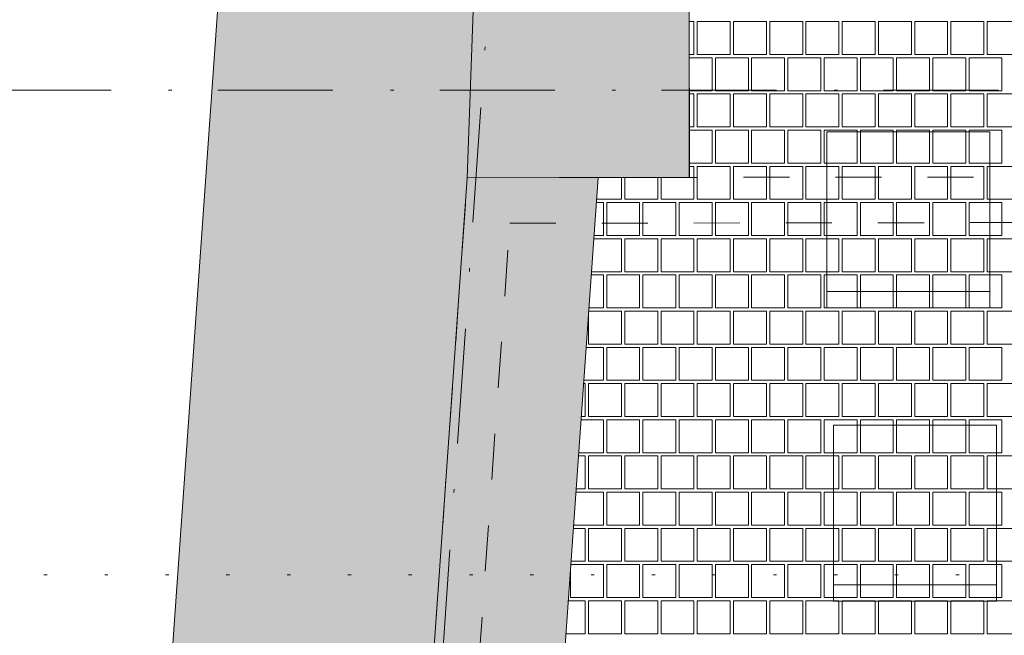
# Paper-space layout 'SA-902 Ruumi 103 siseviimistlused' of a CAD drawing. Header units: millimetres. Extents: x 15 to 415, y 5 to 292.
# Tile 8 of 108: x 60 to 90, y 111 to 130. Entities that reach past the tile are written whole.
import ezdxf
from ezdxf.xclip import XClip

# ---------------------------------------------------------------- set-up
doc = ezdxf.new("R2010")
doc.units = ezdxf.units.MM
doc.header["$MEASUREMENT"] = 0
doc.header["$XCLIPFRAME"] = 2
for name, pattern in [('Dense Dotted', [1.763889, 0, -1.763889]), ('Dot & Dashed', [6.702778, 3.527778, -1.763889, 0, -1.411111]), ('Small Dashed', [2.822222, 1.411111, -1.411111])]:
    doc.linetypes.add(name, pattern=pattern)
for name, color, linetype in [('AR - Lõikejoon plaanis', 7, 'Continuous'), ('AR - Mööbel', 7, 'Continuous'), ('AR - Seinad SS.ol', 7, 'Continuous'), ('AR - Seinad VS', 7, 'Continuous'), ('AR - Talad', 7, 'Continuous'), ('AR - Teljed', 7, 'Continuous'), ('AR - Vahelaed', 7, 'Continuous'), ('SA - põrandaviimistlus', 7, 'Continuous')]:
    doc.layers.add(name, color=color, linetype=linetype)

# ---------------------------------------------------------------- blocks, each defined once
blk = doc.blocks.new('*X2')
at = {"layer": 'SA - põrandaviimistlus', "color": 254, "linetype": 'Continuous', "lineweight": 13}
for p, q in [((80.336, 129.833), (80.191, 129.833)), ((80.336, 128.823), (80.336, 129.833)), ((80.437, 128.823), (80.437, 129.833)), ((80.437, 129.833), (80.942, 129.833)), ((81.447, 129.833), (80.942, 129.833)), ((81.447, 128.823), (81.447, 129.833)), ((82.558, 129.833), (81.548, 129.833)), ((81.548, 129.833), (81.548, 128.823)), ((82.558, 128.823), (82.558, 129.833)), ((82.659, 128.823), (82.659, 129.833)), ((82.659, 129.833), (83.164, 129.833)), ((83.669, 129.833), (83.164, 129.833)), ((83.669, 128.823), (83.669, 129.833)), ((84.78, 129.833), (83.77, 129.833)), ((83.77, 129.833), (83.77, 128.823)), ((84.78, 128.823), (84.78, 129.833)), ((84.881, 128.823), (84.881, 129.833)), ((84.881, 129.833), (85.386, 129.833)), ((85.891, 129.833), (85.386, 129.833)), ((85.891, 128.823), (85.891, 129.833)), ((87.002, 129.833), (85.992, 129.833)), ((85.992, 129.833), (85.992, 128.823)), ((87.002, 128.823), (87.002, 129.833)), ((87.103, 128.823), (87.103, 129.833)), ((87.103, 129.833), (87.608, 129.833)), ((88.113, 129.833), (87.608, 129.833)), ((88.113, 128.823), (88.113, 129.833)), ((89.224, 129.833), (88.214, 129.833)), ((88.214, 129.833), (88.214, 128.823)), ((89.224, 128.823), (89.224, 129.833)), ((89.325, 128.823), (89.325, 129.833)), ((89.325, 129.833), (89.83, 129.833)), ((90.335, 129.833), (89.83, 129.833)), ((80.191, 128.823), (80.336, 128.823)), ((80.892, 128.722), (80.191, 128.722)), ((80.942, 128.823), (80.437, 128.823)), ((80.892, 127.712), (80.892, 128.722)), ((80.942, 128.823), (81.447, 128.823)), ((82.003, 128.722), (80.993, 128.722)), ((80.993, 128.722), (80.993, 127.712)), ((81.548, 128.823), (82.558, 128.823)), ((82.003, 127.712), (82.003, 128.722)), ((83.114, 128.722), (82.104, 128.722)), ((82.104, 128.722), (82.104, 127.712)), ((83.164, 128.823), (82.659, 128.823)), ((83.114, 127.712), (83.114, 128.722)), ((83.164, 128.823), (83.669, 128.823)), ((84.225, 128.722), (83.215, 128.722)), ((83.215, 128.722), (83.215, 127.712)), ((83.77, 128.823), (84.78, 128.823)), ((84.225, 127.712), (84.225, 128.722)), ((85.336, 128.722), (84.326, 128.722)), ((84.326, 128.722), (84.326, 127.712)), ((85.386, 128.823), (84.881, 128.823)), ((85.336, 127.712), (85.336, 128.722)), ((85.386, 128.823), (85.891, 128.823)), ((86.447, 128.722), (85.437, 128.722)), ((85.437, 128.722), (85.437, 127.712)), ((85.992, 128.823), (87.002, 128.823)), ((86.447, 127.712), (86.447, 128.722)), ((87.558, 128.722), (86.548, 128.722)), ((86.548, 128.722), (86.548, 127.712)), ((87.608, 128.823), (87.103, 128.823)), ((87.558, 127.712), (87.558, 128.722)), ((87.608, 128.823), (88.113, 128.823)), ((88.669, 128.722), (87.659, 128.722)), ((87.659, 128.722), (87.659, 127.712)), ((88.214, 128.823), (89.224, 128.823)), ((88.669, 127.712), (88.669, 128.722)), ((89.78, 128.722), (88.77, 128.722)), ((88.77, 128.722), (88.77, 127.712)), ((89.83, 128.823), (89.325, 128.823)), ((89.78, 127.712), (89.78, 128.722)), ((89.83, 128.823), (90.335, 128.823)), ((80.191, 127.712), (80.892, 127.712)), ((80.993, 127.712), (82.003, 127.712)), ((82.104, 127.712), (83.114, 127.712)), ((83.215, 127.712), (84.225, 127.712)), ((84.326, 127.712), (85.336, 127.712)), ((85.437, 127.712), (86.447, 127.712)), ((86.548, 127.712), (87.558, 127.712)), ((87.659, 127.712), (88.669, 127.712)), ((88.77, 127.712), (89.78, 127.712)), ((80.336, 127.611), (80.191, 127.611)), ((80.336, 126.601), (80.336, 127.611)), ((80.437, 126.601), (80.437, 127.611)), ((80.437, 127.611), (80.942, 127.611)), ((81.447, 127.611), (80.942, 127.611)), ((81.447, 126.601), (81.447, 127.611)), ((82.558, 127.611), (81.548, 127.611)), ((81.548, 127.611), (81.548, 126.601)), ((82.558, 126.601), (82.558, 127.611)), ((82.659, 126.601), (82.659, 127.611)), ((82.659, 127.611), (83.164, 127.611)), ((83.669, 127.611), (83.164, 127.611)), ((83.669, 126.601), (83.669, 127.611)), ((84.78, 127.611), (83.77, 127.611)), ((83.77, 127.611), (83.77, 126.601)), ((84.78, 126.601), (84.78, 127.611)), ((84.881, 126.601), (84.881, 127.611)), ((84.881, 127.611), (85.386, 127.611)), ((85.891, 127.611), (85.386, 127.611)), ((85.891, 126.601), (85.891, 127.611)), ((87.002, 127.611), (85.992, 127.611)), ((85.992, 127.611), (85.992, 126.601)), ((87.002, 126.601), (87.002, 127.611)), ((87.103, 126.601), (87.103, 127.611)), ((87.103, 127.611), (87.608, 127.611)), ((88.113, 127.611), (87.608, 127.611)), ((88.113, 126.601), (88.113, 127.611)), ((89.224, 127.611), (88.214, 127.611)), ((88.214, 127.611), (88.214, 126.601)), ((89.224, 126.601), (89.224, 127.611)), ((89.325, 126.601), (89.325, 127.611)), ((89.325, 127.611), (89.83, 127.611)), ((90.335, 127.611), (89.83, 127.611)), ((80.191, 126.601), (80.336, 126.601)), ((80.892, 126.5), (80.191, 126.5)), ((80.942, 126.601), (80.437, 126.601)), ((80.892, 125.49), (80.892, 126.5)), ((80.942, 126.601), (81.447, 126.601)), ((82.003, 126.5), (80.993, 126.5)), ((80.993, 126.5), (80.993, 125.49)), ((81.548, 126.601), (82.558, 126.601)), ((82.003, 125.49), (82.003, 126.5)), ((83.114, 126.5), (82.104, 126.5)), ((82.104, 126.5), (82.104, 125.49)), ((83.164, 126.601), (82.659, 126.601)), ((83.114, 125.49), (83.114, 126.5)), ((83.164, 126.601), (83.669, 126.601)), ((84.225, 126.5), (83.215, 126.5)), ((83.215, 126.5), (83.215, 125.49)), ((83.77, 126.601), (84.78, 126.601)), ((84.225, 125.49), (84.225, 126.5)), ((85.336, 126.5), (84.326, 126.5)), ((84.326, 126.5), (84.326, 125.49)), ((85.386, 126.601), (84.881, 126.601)), ((85.336, 125.49), (85.336, 126.5)), ((85.386, 126.601), (85.891, 126.601)), ((86.447, 126.5), (85.437, 126.5)), ((85.437, 126.5), (85.437, 125.49)), ((85.992, 126.601), (87.002, 126.601)), ((86.447, 125.49), (86.447, 126.5)), ((87.558, 126.5), (86.548, 126.5)), ((86.548, 126.5), (86.548, 125.49)), ((87.608, 126.601), (87.103, 126.601)), ((87.558, 125.49), (87.558, 126.5)), ((87.608, 126.601), (88.113, 126.601)), ((88.669, 126.5), (87.659, 126.5)), ((87.659, 126.5), (87.659, 125.49)), ((88.214, 126.601), (89.224, 126.601)), ((88.669, 125.49), (88.669, 126.5)), ((89.78, 126.5), (88.77, 126.5)), ((88.77, 126.5), (88.77, 125.49)), ((89.83, 126.601), (89.325, 126.601)), ((89.78, 125.49), (89.78, 126.5)), ((89.83, 126.601), (90.335, 126.601)), ((80.191, 125.49), (80.892, 125.49)), ((80.336, 125.389), (80.191, 125.389)), ((80.336, 124.379), (80.336, 125.389)), ((80.437, 124.379), (80.437, 125.389)), ((80.437, 125.389), (80.942, 125.389)), ((81.447, 125.389), (80.942, 125.389)), ((80.993, 125.49), (82.003, 125.49)), ((81.447, 124.379), (81.447, 125.389)), ((82.558, 125.389), (81.548, 125.389)), ((81.548, 125.389), (81.548, 124.379)), ((82.104, 125.49), (83.114, 125.49)), ((82.558, 124.379), (82.558, 125.389)), ((82.659, 124.379), (82.659, 125.389)), ((82.659, 125.389), (83.164, 125.389)), ((83.669, 125.389), (83.164, 125.389)), ((83.215, 125.49), (84.225, 125.49)), ((83.669, 124.379), (83.669, 125.389)), ((84.78, 125.389), (83.77, 125.389)), ((83.77, 125.389), (83.77, 124.379)), ((84.326, 125.49), (85.336, 125.49)), ((84.78, 124.379), (84.78, 125.389)), ((84.881, 124.379), (84.881, 125.389)), ((84.881, 125.389), (85.386, 125.389)), ((85.891, 125.389), (85.386, 125.389)), ((85.437, 125.49), (86.447, 125.49)), ((85.891, 124.379), (85.891, 125.389)), ((87.002, 125.389), (85.992, 125.389)), ((85.992, 125.389), (85.992, 124.379)), ((86.548, 125.49), (87.558, 125.49)), ((87.002, 124.379), (87.002, 125.389)), ((87.103, 124.379), (87.103, 125.389)), ((87.103, 125.389), (87.608, 125.389)), ((88.113, 125.389), (87.608, 125.389)), ((87.659, 125.49), (88.669, 125.49)), ((88.113, 124.379), (88.113, 125.389)), ((89.224, 125.389), (88.214, 125.389)), ((88.214, 125.389), (88.214, 124.379)), ((88.77, 125.49), (89.78, 125.49)), ((89.224, 124.379), (89.224, 125.389)), ((89.325, 124.379), (89.325, 125.389)), ((89.325, 125.389), (89.83, 125.389)), ((90.335, 125.389), (89.83, 125.389)), ((78.114, 124.379), (78.114, 125.046)), ((78.215, 124.379), (78.215, 125.046)), ((79.225, 124.379), (79.225, 125.045)), ((79.326, 125.045), (79.326, 124.379)), ((77.559, 124.278), (77.34, 124.278)), ((77.347, 124.379), (78.114, 124.379)), ((77.559, 123.268), (77.559, 124.278)), ((78.67, 124.278), (77.66, 124.278)), ((77.66, 124.278), (77.66, 123.268)), ((78.72, 124.379), (78.215, 124.379)), ((78.67, 123.268), (78.67, 124.278)), ((78.72, 124.379), (79.225, 124.379)), ((79.781, 124.278), (78.771, 124.278)), ((78.771, 124.278), (78.771, 123.268)), ((79.326, 124.379), (80.336, 124.379)), ((79.781, 123.268), (79.781, 124.278)), ((80.892, 124.278), (79.882, 124.278)), ((79.882, 124.278), (79.882, 123.268)), ((80.942, 124.379), (80.437, 124.379)), ((80.892, 123.268), (80.892, 124.278)), ((80.942, 124.379), (81.447, 124.379)), ((82.003, 124.278), (80.993, 124.278)), ((80.993, 124.278), (80.993, 123.268)), ((81.548, 124.379), (82.558, 124.379)), ((82.003, 123.268), (82.003, 124.278)), ((83.114, 124.278), (82.104, 124.278)), ((82.104, 124.278), (82.104, 123.268)), ((83.164, 124.379), (82.659, 124.379)), ((83.114, 123.268), (83.114, 124.278)), ((83.164, 124.379), (83.669, 124.379)), ((84.225, 124.278), (83.215, 124.278)), ((83.215, 124.278), (83.215, 123.268)), ((83.77, 124.379), (84.78, 124.379)), ((84.225, 123.268), (84.225, 124.278)), ((85.336, 124.278), (84.326, 124.278)), ((84.326, 124.278), (84.326, 123.268)), ((85.386, 124.379), (84.881, 124.379)), ((85.336, 123.268), (85.336, 124.278)), ((85.386, 124.379), (85.891, 124.379)), ((86.447, 124.278), (85.437, 124.278)), ((85.437, 124.278), (85.437, 123.268)), ((85.992, 124.379), (87.002, 124.379)), ((86.447, 123.268), (86.447, 124.278)), ((87.558, 124.278), (86.548, 124.278)), ((86.548, 124.278), (86.548, 123.268)), ((87.608, 124.379), (87.103, 124.379)), ((87.558, 123.268), (87.558, 124.278)), ((87.608, 124.379), (88.113, 124.379)), ((88.669, 124.278), (87.659, 124.278)), ((87.659, 124.278), (87.659, 123.268)), ((88.214, 124.379), (89.224, 124.379)), ((88.669, 123.268), (88.669, 124.278)), ((89.78, 124.278), (88.77, 124.278)), ((88.77, 124.278), (88.77, 123.268)), ((89.83, 124.379), (89.325, 124.379)), ((89.78, 123.268), (89.78, 124.278)), ((89.83, 124.379), (90.335, 124.379)), ((77.269, 123.268), (77.559, 123.268)), ((77.66, 123.268), (78.67, 123.268)), ((78.771, 123.268), (79.781, 123.268)), ((79.882, 123.268), (80.892, 123.268)), ((80.993, 123.268), (82.003, 123.268)), ((82.104, 123.268), (83.114, 123.268)), ((83.215, 123.268), (84.225, 123.268)), ((84.326, 123.268), (85.336, 123.268)), ((85.437, 123.268), (86.447, 123.268)), ((86.548, 123.268), (87.558, 123.268)), ((87.659, 123.268), (88.669, 123.268)), ((88.77, 123.268), (89.78, 123.268)), ((78.114, 123.167), (77.262, 123.167)), ((78.114, 122.157), (78.114, 123.167)), ((78.215, 122.157), (78.215, 123.167)), ((78.215, 123.167), (78.72, 123.167)), ((79.225, 123.167), (78.72, 123.167)), ((79.225, 122.157), (79.225, 123.167)), ((80.336, 123.167), (79.326, 123.167)), ((79.326, 123.167), (79.326, 122.157)), ((80.336, 122.157), (80.336, 123.167)), ((80.437, 122.157), (80.437, 123.167)), ((80.437, 123.167), (80.942, 123.167)), ((81.447, 123.167), (80.942, 123.167)), ((81.447, 122.157), (81.447, 123.167)), ((82.558, 123.167), (81.548, 123.167)), ((81.548, 123.167), (81.548, 122.157)), ((82.558, 122.157), (82.558, 123.167)), ((82.659, 122.157), (82.659, 123.167)), ((82.659, 123.167), (83.164, 123.167)), ((83.669, 123.167), (83.164, 123.167)), ((83.669, 122.157), (83.669, 123.167)), ((84.78, 123.167), (83.77, 123.167)), ((83.77, 123.167), (83.77, 122.157)), ((84.78, 122.157), (84.78, 123.167)), ((84.881, 122.157), (84.881, 123.167)), ((84.881, 123.167), (85.386, 123.167)), ((85.891, 123.167), (85.386, 123.167)), ((85.891, 122.157), (85.891, 123.167)), ((87.002, 123.167), (85.992, 123.167)), ((85.992, 123.167), (85.992, 122.157)), ((87.002, 122.157), (87.002, 123.167)), ((87.103, 122.157), (87.103, 123.167)), ((87.103, 123.167), (87.608, 123.167)), ((88.113, 123.167), (87.608, 123.167)), ((88.113, 122.157), (88.113, 123.167)), ((89.224, 123.167), (88.214, 123.167)), ((88.214, 123.167), (88.214, 122.157)), ((89.224, 122.157), (89.224, 123.167)), ((89.325, 122.157), (89.325, 123.167)), ((89.325, 123.167), (89.83, 123.167)), ((90.335, 123.167), (89.83, 123.167)), ((77.559, 122.056), (77.184, 122.056)), ((77.191, 122.157), (78.114, 122.157)), ((77.559, 121.046), (77.559, 122.056)), ((78.67, 122.056), (77.66, 122.056)), ((77.66, 122.056), (77.66, 121.046)), ((78.72, 122.157), (78.215, 122.157)), ((78.67, 121.046), (78.67, 122.056)), ((78.72, 122.157), (79.225, 122.157)), ((79.781, 122.056), (78.771, 122.056)), ((78.771, 122.056), (78.771, 121.046)), ((79.326, 122.157), (80.336, 122.157)), ((79.781, 121.046), (79.781, 122.056)), ((80.892, 122.056), (79.882, 122.056)), ((79.882, 122.056), (79.882, 121.046)), ((80.942, 122.157), (80.437, 122.157)), ((80.892, 121.046), (80.892, 122.056)), ((80.942, 122.157), (81.447, 122.157)), ((82.003, 122.056), (80.993, 122.056)), ((80.993, 122.056), (80.993, 121.046)), ((81.548, 122.157), (82.558, 122.157)), ((82.003, 121.046), (82.003, 122.056)), ((83.114, 122.056), (82.104, 122.056)), ((82.104, 122.056), (82.104, 121.046)), ((83.164, 122.157), (82.659, 122.157)), ((83.114, 121.046), (83.114, 122.056)), ((83.164, 122.157), (83.669, 122.157)), ((84.225, 122.056), (83.215, 122.056)), ((83.215, 122.056), (83.215, 121.046)), ((83.77, 122.157), (84.78, 122.157)), ((84.225, 121.046), (84.225, 122.056)), ((85.336, 122.056), (84.326, 122.056)), ((84.326, 122.056), (84.326, 121.046)), ((85.386, 122.157), (84.881, 122.157)), ((85.336, 121.046), (85.336, 122.056)), ((85.386, 122.157), (85.891, 122.157)), ((86.447, 122.056), (85.437, 122.056)), ((85.437, 122.056), (85.437, 121.046)), ((85.992, 122.157), (87.002, 122.157)), ((86.447, 121.046), (86.447, 122.056)), ((87.558, 122.056), (86.548, 122.056)), ((86.548, 122.056), (86.548, 121.046)), ((87.608, 122.157), (87.103, 122.157)), ((87.558, 121.046), (87.558, 122.056)), ((87.608, 122.157), (88.113, 122.157)), ((88.669, 122.056), (87.659, 122.056)), ((87.659, 122.056), (87.659, 121.046)), ((88.214, 122.157), (89.224, 122.157)), ((88.669, 121.046), (88.669, 122.056)), ((89.78, 122.056), (88.77, 122.056)), ((88.77, 122.056), (88.77, 121.046)), ((89.83, 122.157), (89.325, 122.157)), ((89.78, 121.046), (89.78, 122.056)), ((89.83, 122.157), (90.335, 122.157)), ((77.104, 120.93), (77.104, 119.935)), ((78.114, 120.945), (77.105, 120.945)), ((77.112, 121.046), (77.559, 121.046)), ((77.66, 121.046), (78.67, 121.046)), ((78.114, 119.935), (78.114, 120.945)), ((78.215, 119.935), (78.215, 120.945)), ((78.215, 120.945), (78.72, 120.945)), ((79.225, 120.945), (78.72, 120.945)), ((78.771, 121.046), (79.781, 121.046)), ((79.225, 119.935), (79.225, 120.945)), ((80.336, 120.945), (79.326, 120.945)), ((79.326, 120.945), (79.326, 119.935)), ((79.882, 121.046), (80.892, 121.046)), ((80.336, 119.935), (80.336, 120.945)), ((80.437, 119.935), (80.437, 120.945)), ((80.437, 120.945), (80.942, 120.945)), ((81.447, 120.945), (80.942, 120.945)), ((80.993, 121.046), (82.003, 121.046)), ((81.447, 119.935), (81.447, 120.945)), ((82.558, 120.945), (81.548, 120.945)), ((81.548, 120.945), (81.548, 119.935)), ((82.104, 121.046), (83.114, 121.046)), ((82.558, 119.935), (82.558, 120.945)), ((82.659, 119.935), (82.659, 120.945)), ((82.659, 120.945), (83.164, 120.945)), ((83.669, 120.945), (83.164, 120.945)), ((83.215, 121.046), (84.225, 121.046)), ((83.669, 119.935), (83.669, 120.945)), ((84.78, 120.945), (83.77, 120.945)), ((83.77, 120.945), (83.77, 119.935)), ((84.326, 121.046), (85.336, 121.046)), ((84.78, 119.935), (84.78, 120.945)), ((84.881, 119.935), (84.881, 120.945)), ((84.881, 120.945), (85.386, 120.945)), ((85.891, 120.945), (85.386, 120.945)), ((85.437, 121.046), (86.447, 121.046)), ((85.891, 119.935), (85.891, 120.945)), ((87.002, 120.945), (85.992, 120.945)), ((85.992, 120.945), (85.992, 119.935)), ((86.548, 121.046), (87.558, 121.046)), ((87.002, 119.935), (87.002, 120.945)), ((87.103, 119.935), (87.103, 120.945)), ((87.103, 120.945), (87.608, 120.945)), ((88.113, 120.945), (87.608, 120.945)), ((87.659, 121.046), (88.669, 121.046)), ((88.113, 119.935), (88.113, 120.945)), ((89.224, 120.945), (88.214, 120.945)), ((88.214, 120.945), (88.214, 119.935)), ((88.77, 121.046), (89.78, 121.046)), ((89.224, 119.935), (89.224, 120.945)), ((89.325, 119.935), (89.325, 120.945)), ((89.325, 120.945), (89.83, 120.945)), ((90.335, 120.945), (89.83, 120.945)), ((77.104, 119.935), (78.114, 119.935)), ((78.72, 119.935), (78.215, 119.935)), ((78.72, 119.935), (79.225, 119.935)), ((79.326, 119.935), (80.336, 119.935)), ((80.942, 119.935), (80.437, 119.935)), ((80.942, 119.935), (81.447, 119.935)), ((81.548, 119.935), (82.558, 119.935)), ((83.164, 119.935), (82.659, 119.935)), ((83.164, 119.935), (83.669, 119.935)), ((83.77, 119.935), (84.78, 119.935)), ((85.386, 119.935), (84.881, 119.935)), ((85.386, 119.935), (85.891, 119.935)), ((85.992, 119.935), (87.002, 119.935)), ((87.608, 119.935), (87.103, 119.935)), ((87.608, 119.935), (88.113, 119.935)), ((88.214, 119.935), (89.224, 119.935)), ((89.83, 119.935), (89.325, 119.935)), ((89.83, 119.935), (90.335, 119.935)), ((77.559, 119.834), (77.027, 119.834)), ((77.559, 118.824), (77.559, 119.834)), ((78.67, 119.834), (77.66, 119.834)), ((77.66, 119.834), (77.66, 118.824)), ((78.67, 118.824), (78.67, 119.834)), ((79.781, 119.834), (78.771, 119.834)), ((78.771, 119.834), (78.771, 118.824)), ((79.781, 118.824), (79.781, 119.834)), ((80.892, 119.834), (79.882, 119.834)), ((79.882, 119.834), (79.882, 118.824)), ((80.892, 118.824), (80.892, 119.834)), ((82.003, 119.834), (80.993, 119.834)), ((80.993, 119.834), (80.993, 118.824)), ((82.003, 118.824), (82.003, 119.834)), ((83.114, 119.834), (82.104, 119.834)), ((82.104, 119.834), (82.104, 118.824)), ((83.114, 118.824), (83.114, 119.834)), ((84.225, 119.834), (83.215, 119.834)), ((83.215, 119.834), (83.215, 118.824)), ((84.225, 118.824), (84.225, 119.834)), ((85.336, 119.834), (84.326, 119.834)), ((84.326, 119.834), (84.326, 118.824)), ((85.336, 118.824), (85.336, 119.834)), ((86.447, 119.834), (85.437, 119.834)), ((85.437, 119.834), (85.437, 118.824)), ((86.447, 118.824), (86.447, 119.834)), ((87.558, 119.834), (86.548, 119.834)), ((86.548, 119.834), (86.548, 118.824)), ((87.558, 118.824), (87.558, 119.834)), ((88.669, 119.834), (87.659, 119.834)), ((87.659, 119.834), (87.659, 118.824)), ((88.669, 118.824), (88.669, 119.834)), ((89.78, 119.834), (88.77, 119.834)), ((88.77, 119.834), (88.77, 118.824)), ((89.78, 118.824), (89.78, 119.834)), ((77.003, 118.723), (76.949, 118.723)), ((76.956, 118.824), (77.559, 118.824)), ((77.003, 117.713), (77.003, 118.723)), ((78.114, 118.723), (77.104, 118.723)), ((77.104, 118.723), (77.104, 117.713)), ((77.66, 118.824), (78.67, 118.824)), ((78.114, 117.713), (78.114, 118.723)), ((78.215, 117.713), (78.215, 118.723)), ((78.215, 118.723), (78.72, 118.723)), ((79.225, 118.723), (78.72, 118.723)), ((78.771, 118.824), (79.781, 118.824)), ((79.225, 117.713), (79.225, 118.723)), ((80.336, 118.723), (79.326, 118.723)), ((79.326, 118.723), (79.326, 117.713)), ((79.882, 118.824), (80.892, 118.824)), ((80.336, 117.713), (80.336, 118.723)), ((80.437, 117.713), (80.437, 118.723)), ((80.437, 118.723), (80.942, 118.723)), ((81.447, 118.723), (80.942, 118.723)), ((80.993, 118.824), (82.003, 118.824)), ((81.447, 117.713), (81.447, 118.723)), ((82.558, 118.723), (81.548, 118.723)), ((81.548, 118.723), (81.548, 117.713)), ((82.104, 118.824), (83.114, 118.824)), ((82.558, 117.713), (82.558, 118.723)), ((82.659, 117.713), (82.659, 118.723)), ((82.659, 118.723), (83.164, 118.723)), ((83.669, 118.723), (83.164, 118.723)), ((83.215, 118.824), (84.225, 118.824)), ((83.669, 117.713), (83.669, 118.723)), ((84.78, 118.723), (83.77, 118.723)), ((83.77, 118.723), (83.77, 117.713)), ((84.326, 118.824), (85.336, 118.824)), ((84.78, 117.713), (84.78, 118.723)), ((84.881, 117.713), (84.881, 118.723)), ((84.881, 118.723), (85.386, 118.723)), ((85.891, 118.723), (85.386, 118.723)), ((85.437, 118.824), (86.447, 118.824)), ((85.891, 117.713), (85.891, 118.723)), ((87.002, 118.723), (85.992, 118.723)), ((85.992, 118.723), (85.992, 117.713)), ((86.548, 118.824), (87.558, 118.824)), ((87.002, 117.713), (87.002, 118.723)), ((87.103, 117.713), (87.103, 118.723)), ((87.103, 118.723), (87.608, 118.723)), ((88.113, 118.723), (87.608, 118.723)), ((87.659, 118.824), (88.669, 118.824)), ((88.113, 117.713), (88.113, 118.723)), ((89.224, 118.723), (88.214, 118.723)), ((88.214, 118.723), (88.214, 117.713)), ((88.77, 118.824), (89.78, 118.824)), ((89.224, 117.713), (89.224, 118.723)), ((89.325, 117.713), (89.325, 118.723)), ((89.325, 118.723), (89.83, 118.723)), ((90.335, 118.723), (89.83, 118.723)), ((77.559, 117.612), (76.87, 117.612)), ((76.878, 117.713), (77.003, 117.713)), ((77.104, 117.713), (78.114, 117.713)), ((77.559, 116.602), (77.559, 117.612)), ((78.67, 117.612), (77.66, 117.612)), ((77.66, 117.612), (77.66, 116.602)), ((78.72, 117.713), (78.215, 117.713)), ((78.67, 116.602), (78.67, 117.612)), ((78.72, 117.713), (79.225, 117.713)), ((79.781, 117.612), (78.771, 117.612)), ((78.771, 117.612), (78.771, 116.602)), ((79.326, 117.713), (80.336, 117.713)), ((79.781, 116.602), (79.781, 117.612)), ((80.892, 117.612), (79.882, 117.612)), ((79.882, 117.612), (79.882, 116.602)), ((80.942, 117.713), (80.437, 117.713)), ((80.892, 116.602), (80.892, 117.612)), ((80.942, 117.713), (81.447, 117.713)), ((82.003, 117.612), (80.993, 117.612)), ((80.993, 117.612), (80.993, 116.602)), ((81.548, 117.713), (82.558, 117.713)), ((82.003, 116.602), (82.003, 117.612)), ((83.114, 117.612), (82.104, 117.612)), ((82.104, 117.612), (82.104, 116.602)), ((83.164, 117.713), (82.659, 117.713)), ((83.114, 116.602), (83.114, 117.612)), ((83.164, 117.713), (83.669, 117.713)), ((84.225, 117.612), (83.215, 117.612)), ((83.215, 117.612), (83.215, 116.602)), ((83.77, 117.713), (84.78, 117.713)), ((84.225, 116.602), (84.225, 117.612)), ((85.336, 117.612), (84.326, 117.612)), ((84.326, 117.612), (84.326, 116.602)), ((85.386, 117.713), (84.881, 117.713)), ((85.336, 116.602), (85.336, 117.612)), ((85.386, 117.713), (85.891, 117.713)), ((86.447, 117.612), (85.437, 117.612)), ((85.437, 117.612), (85.437, 116.602)), ((85.992, 117.713), (87.002, 117.713)), ((86.447, 116.602), (86.447, 117.612)), ((87.558, 117.612), (86.548, 117.612)), ((86.548, 117.612), (86.548, 116.602)), ((87.608, 117.713), (87.103, 117.713)), ((87.558, 116.602), (87.558, 117.612)), ((87.608, 117.713), (88.113, 117.713)), ((88.669, 117.612), (87.659, 117.612)), ((87.659, 117.612), (87.659, 116.602)), ((88.214, 117.713), (89.224, 117.713)), ((88.669, 116.602), (88.669, 117.612)), ((89.78, 117.612), (88.77, 117.612)), ((88.77, 117.612), (88.77, 116.602)), ((89.83, 117.713), (89.325, 117.713)), ((89.78, 116.602), (89.78, 117.612)), ((89.83, 117.713), (90.335, 117.713)), ((76.799, 116.602), (77.559, 116.602)), ((77.66, 116.602), (78.67, 116.602)), ((78.771, 116.602), (79.781, 116.602)), ((79.882, 116.602), (80.892, 116.602)), ((80.993, 116.602), (82.003, 116.602)), ((82.104, 116.602), (83.114, 116.602)), ((83.215, 116.602), (84.225, 116.602)), ((84.326, 116.602), (85.336, 116.602)), ((85.437, 116.602), (86.447, 116.602)), ((86.548, 116.602), (87.558, 116.602)), ((87.659, 116.602), (88.669, 116.602)), ((88.77, 116.602), (89.78, 116.602)), ((77.003, 116.501), (76.792, 116.501)), ((77.003, 115.491), (77.003, 116.501)), ((78.114, 116.501), (77.104, 116.501)), ((77.104, 116.501), (77.104, 115.491)), ((78.114, 115.491), (78.114, 116.501)), ((78.215, 115.491), (78.215, 116.501)), ((78.215, 116.501), (78.72, 116.501)), ((79.225, 116.501), (78.72, 116.501)), ((79.225, 115.491), (79.225, 116.501)), ((80.336, 116.501), (79.326, 116.501)), ((79.326, 116.501), (79.326, 115.491)), ((80.336, 115.491), (80.336, 116.501)), ((80.437, 115.491), (80.437, 116.501)), ((80.437, 116.501), (80.942, 116.501)), ((81.447, 116.501), (80.942, 116.501)), ((81.447, 115.491), (81.447, 116.501)), ((82.558, 116.501), (81.548, 116.501)), ((81.548, 116.501), (81.548, 115.491)), ((82.558, 115.491), (82.558, 116.501)), ((82.659, 115.491), (82.659, 116.501)), ((82.659, 116.501), (83.164, 116.501)), ((83.669, 116.501), (83.164, 116.501)), ((83.669, 115.491), (83.669, 116.501)), ((84.78, 116.501), (83.77, 116.501)), ((83.77, 116.501), (83.77, 115.491)), ((84.78, 115.491), (84.78, 116.501)), ((84.881, 115.491), (84.881, 116.501)), ((84.881, 116.501), (85.386, 116.501)), ((85.891, 116.501), (85.386, 116.501)), ((85.891, 115.491), (85.891, 116.501)), ((87.002, 116.501), (85.992, 116.501)), ((85.992, 116.501), (85.992, 115.491)), ((87.002, 115.491), (87.002, 116.501)), ((87.103, 115.491), (87.103, 116.501)), ((87.103, 116.501), (87.608, 116.501)), ((88.113, 116.501), (87.608, 116.501)), ((88.113, 115.491), (88.113, 116.501)), ((89.224, 116.501), (88.214, 116.501)), ((88.214, 116.501), (88.214, 115.491)), ((89.224, 115.491), (89.224, 116.501)), ((89.325, 115.491), (89.325, 116.501)), ((89.325, 116.501), (89.83, 116.501)), ((90.335, 116.501), (89.83, 116.501)), ((77.559, 115.39), (76.714, 115.39)), ((76.721, 115.491), (77.003, 115.491)), ((77.104, 115.491), (78.114, 115.491)), ((77.559, 114.38), (77.559, 115.39)), ((78.67, 115.39), (77.66, 115.39)), ((77.66, 115.39), (77.66, 114.38)), ((78.72, 115.491), (78.215, 115.491)), ((78.67, 114.38), (78.67, 115.39)), ((78.72, 115.491), (79.225, 115.491)), ((79.781, 115.39), (78.771, 115.39)), ((78.771, 115.39), (78.771, 114.38)), ((79.326, 115.491), (80.336, 115.491)), ((79.781, 114.38), (79.781, 115.39)), ((80.892, 115.39), (79.882, 115.39)), ((79.882, 115.39), (79.882, 114.38)), ((80.942, 115.491), (80.437, 115.491)), ((80.892, 114.38), (80.892, 115.39)), ((80.942, 115.491), (81.447, 115.491)), ((82.003, 115.39), (80.993, 115.39)), ((80.993, 115.39), (80.993, 114.38)), ((81.548, 115.491), (82.558, 115.491)), ((82.003, 114.38), (82.003, 115.39)), ((83.114, 115.39), (82.104, 115.39)), ((82.104, 115.39), (82.104, 114.38)), ((83.164, 115.491), (82.659, 115.491)), ((83.114, 114.38), (83.114, 115.39)), ((83.164, 115.491), (83.669, 115.491)), ((84.225, 115.39), (83.215, 115.39)), ((83.215, 115.39), (83.215, 114.38)), ((83.77, 115.491), (84.78, 115.491)), ((84.225, 114.38), (84.225, 115.39)), ((85.336, 115.39), (84.326, 115.39)), ((84.326, 115.39), (84.326, 114.38)), ((85.386, 115.491), (84.881, 115.491)), ((85.336, 114.38), (85.336, 115.39)), ((85.386, 115.491), (85.891, 115.491)), ((86.447, 115.39), (85.437, 115.39)), ((85.437, 115.39), (85.437, 114.38)), ((85.992, 115.491), (87.002, 115.491)), ((86.447, 114.38), (86.447, 115.39)), ((87.558, 115.39), (86.548, 115.39)), ((86.548, 115.39), (86.548, 114.38)), ((87.608, 115.491), (87.103, 115.491)), ((87.558, 114.38), (87.558, 115.39)), ((87.608, 115.491), (88.113, 115.491)), ((88.669, 115.39), (87.659, 115.39)), ((87.659, 115.39), (87.659, 114.38)), ((88.214, 115.491), (89.224, 115.491)), ((88.669, 114.38), (88.669, 115.39)), ((89.78, 115.39), (88.77, 115.39)), ((88.77, 115.39), (88.77, 114.38)), ((89.83, 115.491), (89.325, 115.491)), ((89.78, 114.38), (89.78, 115.39)), ((89.83, 115.491), (90.335, 115.491)), ((77.003, 114.279), (76.635, 114.279)), ((76.643, 114.38), (77.559, 114.38)), ((77.003, 113.269), (77.003, 114.279)), ((78.114, 114.279), (77.104, 114.279)), ((77.104, 114.279), (77.104, 113.269)), ((77.66, 114.38), (78.67, 114.38)), ((78.114, 113.269), (78.114, 114.279)), ((78.215, 113.269), (78.215, 114.279)), ((78.215, 114.279), (78.72, 114.279)), ((79.225, 114.279), (78.72, 114.279)), ((78.771, 114.38), (79.781, 114.38)), ((79.225, 113.269), (79.225, 114.279)), ((80.336, 114.279), (79.326, 114.279)), ((79.326, 114.279), (79.326, 113.269)), ((79.882, 114.38), (80.892, 114.38)), ((80.336, 113.269), (80.336, 114.279)), ((80.437, 113.269), (80.437, 114.279)), ((80.437, 114.279), (80.942, 114.279)), ((81.447, 114.279), (80.942, 114.279)), ((80.993, 114.38), (82.003, 114.38)), ((81.447, 113.269), (81.447, 114.279)), ((82.558, 114.279), (81.548, 114.279)), ((81.548, 114.279), (81.548, 113.269)), ((82.104, 114.38), (83.114, 114.38)), ((82.558, 113.269), (82.558, 114.279)), ((82.659, 113.269), (82.659, 114.279)), ((82.659, 114.279), (83.164, 114.279)), ((83.669, 114.279), (83.164, 114.279)), ((83.215, 114.38), (84.225, 114.38)), ((83.669, 113.269), (83.669, 114.279)), ((84.78, 114.279), (83.77, 114.279)), ((83.77, 114.279), (83.77, 113.269)), ((84.326, 114.38), (85.336, 114.38)), ((84.78, 113.269), (84.78, 114.279)), ((84.881, 113.269), (84.881, 114.279)), ((84.881, 114.279), (85.386, 114.279)), ((85.891, 114.279), (85.386, 114.279)), ((85.437, 114.38), (86.447, 114.38)), ((85.891, 113.269), (85.891, 114.279)), ((87.002, 114.279), (85.992, 114.279)), ((85.992, 114.279), (85.992, 113.269)), ((86.548, 114.38), (87.558, 114.38)), ((87.002, 113.269), (87.002, 114.279)), ((87.103, 113.269), (87.103, 114.279)), ((87.103, 114.279), (87.608, 114.279)), ((88.113, 114.279), (87.608, 114.279)), ((87.659, 114.38), (88.669, 114.38)), ((88.113, 113.269), (88.113, 114.279)), ((89.224, 114.279), (88.214, 114.279)), ((88.214, 114.279), (88.214, 113.269)), ((88.77, 114.38), (89.78, 114.38)), ((89.224, 113.269), (89.224, 114.279)), ((89.325, 113.269), (89.325, 114.279)), ((89.325, 114.279), (89.83, 114.279)), ((90.335, 114.279), (89.83, 114.279)), ((76.564, 113.269), (77.003, 113.269)), ((77.104, 113.269), (78.114, 113.269)), ((78.72, 113.269), (78.215, 113.269)), ((78.72, 113.269), (79.225, 113.269)), ((79.326, 113.269), (80.336, 113.269)), ((80.942, 113.269), (80.437, 113.269)), ((80.942, 113.269), (81.447, 113.269)), ((81.548, 113.269), (82.558, 113.269)), ((83.164, 113.269), (82.659, 113.269)), ((83.164, 113.269), (83.669, 113.269)), ((83.77, 113.269), (84.78, 113.269)), ((85.386, 113.269), (84.881, 113.269)), ((85.386, 113.269), (85.891, 113.269)), ((85.992, 113.269), (87.002, 113.269)), ((87.608, 113.269), (87.103, 113.269)), ((87.608, 113.269), (88.113, 113.269)), ((88.214, 113.269), (89.224, 113.269)), ((89.83, 113.269), (89.325, 113.269)), ((89.83, 113.269), (90.335, 113.269)), ((76.549, 113.05), (76.549, 112.158)), ((77.559, 113.168), (76.557, 113.168)), ((77.559, 112.158), (77.559, 113.168)), ((78.67, 113.168), (77.66, 113.168)), ((77.66, 113.168), (77.66, 112.158)), ((78.67, 112.158), (78.67, 113.168)), ((79.781, 113.168), (78.771, 113.168)), ((78.771, 113.168), (78.771, 112.158)), ((79.781, 112.158), (79.781, 113.168)), ((80.892, 113.168), (79.882, 113.168)), ((79.882, 113.168), (79.882, 112.158)), ((80.892, 112.158), (80.892, 113.168)), ((82.003, 113.168), (80.993, 113.168)), ((80.993, 113.168), (80.993, 112.158)), ((82.003, 112.158), (82.003, 113.168)), ((83.114, 113.168), (82.104, 113.168)), ((82.104, 113.168), (82.104, 112.158)), ((83.114, 112.158), (83.114, 113.168)), ((84.225, 113.168), (83.215, 113.168)), ((83.215, 113.168), (83.215, 112.158)), ((84.225, 112.158), (84.225, 113.168)), ((85.336, 113.168), (84.326, 113.168)), ((84.326, 113.168), (84.326, 112.158)), ((85.336, 112.158), (85.336, 113.168)), ((86.447, 113.168), (85.437, 113.168)), ((85.437, 113.168), (85.437, 112.158)), ((86.447, 112.158), (86.447, 113.168)), ((87.558, 113.168), (86.548, 113.168)), ((86.548, 113.168), (86.548, 112.158)), ((87.558, 112.158), (87.558, 113.168)), ((88.669, 113.168), (87.659, 113.168)), ((87.659, 113.168), (87.659, 112.158)), ((88.669, 112.158), (88.669, 113.168)), ((89.78, 113.168), (88.77, 113.168)), ((88.77, 113.168), (88.77, 112.158)), ((89.78, 112.158), (89.78, 113.168)), ((76.479, 112.057), (76.498, 112.057)), ((77.003, 112.057), (76.498, 112.057)), ((76.549, 112.158), (77.559, 112.158)), ((77.003, 111.047), (77.003, 112.057)), ((78.114, 112.057), (77.104, 112.057)), ((77.104, 112.057), (77.104, 111.047)), ((77.66, 112.158), (78.67, 112.158)), ((78.114, 111.047), (78.114, 112.057)), ((78.215, 111.047), (78.215, 112.057)), ((78.215, 112.057), (78.72, 112.057)), ((79.225, 112.057), (78.72, 112.057)), ((78.771, 112.158), (79.781, 112.158)), ((79.225, 111.047), (79.225, 112.057)), ((80.336, 112.057), (79.326, 112.057)), ((79.326, 112.057), (79.326, 111.047)), ((79.882, 112.158), (80.892, 112.158)), ((80.336, 111.047), (80.336, 112.057)), ((80.437, 111.047), (80.437, 112.057)), ((80.437, 112.057), (80.942, 112.057)), ((81.447, 112.057), (80.942, 112.057)), ((80.993, 112.158), (82.003, 112.158)), ((81.447, 111.047), (81.447, 112.057)), ((82.558, 112.057), (81.548, 112.057)), ((81.548, 112.057), (81.548, 111.047)), ((82.104, 112.158), (83.114, 112.158)), ((82.558, 111.047), (82.558, 112.057)), ((82.659, 111.047), (82.659, 112.057)), ((82.659, 112.057), (83.164, 112.057)), ((83.669, 112.057), (83.164, 112.057)), ((83.215, 112.158), (84.225, 112.158)), ((83.669, 111.047), (83.669, 112.057)), ((84.78, 112.057), (83.77, 112.057)), ((83.77, 112.057), (83.77, 111.047)), ((84.326, 112.158), (85.336, 112.158)), ((84.78, 111.047), (84.78, 112.057)), ((84.881, 111.047), (84.881, 112.057)), ((84.881, 112.057), (85.386, 112.057)), ((85.891, 112.057), (85.386, 112.057)), ((85.437, 112.158), (86.447, 112.158)), ((85.891, 111.047), (85.891, 112.057)), ((87.002, 112.057), (85.992, 112.057)), ((85.992, 112.057), (85.992, 111.047)), ((86.548, 112.158), (87.558, 112.158)), ((87.002, 111.047), (87.002, 112.057)), ((87.103, 111.047), (87.103, 112.057)), ((87.103, 112.057), (87.608, 112.057)), ((88.113, 112.057), (87.608, 112.057)), ((87.659, 112.158), (88.669, 112.158)), ((88.113, 111.047), (88.113, 112.057)), ((89.224, 112.057), (88.214, 112.057)), ((88.214, 112.057), (88.214, 111.047)), ((88.77, 112.158), (89.78, 112.158)), ((89.224, 111.047), (89.224, 112.057)), ((89.325, 111.047), (89.325, 112.057)), ((89.325, 112.057), (89.83, 112.057)), ((90.335, 112.057), (89.83, 112.057)), ((76.498, 111.047), (76.408, 111.047)), ((76.498, 111.047), (77.003, 111.047)), ((77.104, 111.047), (78.114, 111.047)), ((78.72, 111.047), (78.215, 111.047)), ((78.72, 111.047), (79.225, 111.047)), ((79.326, 111.047), (80.336, 111.047)), ((80.942, 111.047), (80.437, 111.047)), ((80.942, 111.047), (81.447, 111.047)), ((81.548, 111.047), (82.558, 111.047)), ((83.164, 111.047), (82.659, 111.047)), ((83.164, 111.047), (83.669, 111.047)), ((83.77, 111.047), (84.78, 111.047)), ((85.386, 111.047), (84.881, 111.047)), ((85.386, 111.047), (85.891, 111.047)), ((85.992, 111.047), (87.002, 111.047)), ((87.608, 111.047), (87.103, 111.047)), ((87.608, 111.047), (88.113, 111.047)), ((88.214, 111.047), (89.224, 111.047)), ((89.83, 111.047), (89.325, 111.047)), ((89.83, 111.047), (90.335, 111.047))]:
    blk.add_line(p, q, dxfattribs=at)
blk = doc.blocks.new('Drawing_1_1', base_point=(61.449, 53.275))
at = {"layer": 'AR - Seinad SS.ol', "linetype": 'Continuous', "lineweight": 13}
blk.add_hatch(color=252, dxfattribs=at).paths.add_polyline_path([(73.786, 130.742), (73.384, 125.042), (80.198, 125.051), (80.191, 130.751)])
at = {"layer": 'AR - Seinad VS', "linetype": 'Continuous', "lineweight": 13}
blk.add_hatch(color=252, dxfattribs=at).paths.add_polyline_path([(65.806, 131.305), (60.876, 61.377), (69.258, 66.515), (73.786, 130.742)])
at = {"layer": 'SA - põrandaviimistlus', "linetype": 'Continuous', "lineweight": 20}
h = blk.add_hatch(dxfattribs=at)
h.set_pattern_fill('Carpet_tihe_0001', color=252, style=0, pattern_type=2)
h.set_pattern_definition([(45, (61.4492, 56.2755), (-0.954594, 0.954594), [0, -0.9, 0, -1.35]), (110, (64.4492, 56.2755), (1.268585, 0.461727), [0, -0.66, 0, -1.14])])
h.paths.add_polyline_path([(69.258, 66.515), (134.7, 66.645), (134.736, 76.173), (137.079, 76.163), (137.243, 115.853), (134.89, 115.865), (134.925, 125.123), (130.925, 125.117), (130.681, 70.637), (73.551, 70.524), (77.394, 125.047), (73.384, 125.042)])
at = {"layer": 'AR - Lõikejoon plaanis', "color": 7, "linetype": 'Dense Dotted', "lineweight": 9}
blk.add_line((47.357, 112.849), (244.201, 112.849), dxfattribs=at)
at = {"layer": 'AR - Mööbel', "color": 251, "linetype": 'Continuous', "lineweight": 13}
for p, q in [((89.411, 126.448), (84.411, 126.448)), ((84.411, 126.448), (84.411, 121.048)), ((89.411, 121.048), (89.411, 126.448)), ((89.411, 121.548), (84.411, 121.548)), ((84.411, 121.048), (89.411, 121.048)), ((89.61, 117.448), (84.61, 117.448)), ((84.61, 117.448), (84.61, 112.048)), ((89.61, 112.048), (89.61, 117.448)), ((89.61, 112.548), (84.61, 112.548)), ((84.61, 112.048), (89.61, 112.048))]:
    blk.add_line(p, q, dxfattribs=at)
at = {"layer": 'AR - Seinad SS.ol', "color": 252, "linetype": 'Continuous', "lineweight": 13}
blk.add_line((80.198, 125.051), (80.191, 130.751), dxfattribs=at)
at = {"layer": 'AR - Seinad SS.ol', "color": 252, "linetype": 'Continuous', "lineweight": 13, "flags": 128}
blk.add_lwpolyline([(73.384, 125.042), (80.198, 125.051)], dxfattribs=at)
at = {"layer": 'AR - Seinad VS', "color": 252, "linetype": 'Continuous', "lineweight": 13, "flags": 128}
for points in [[(65.806, 131.305), (60.876, 61.377)], [(69.258, 66.515), (73.384, 125.042)]]:
    blk.add_lwpolyline(points, dxfattribs=at)
at = {"layer": 'AR - Talad', "color": 5, "linetype": 'Small Dashed', "lineweight": 13}
for p, q in [((69.258, 66.515), (73.384, 125.042)), ((73.384, 125.042), (134.925, 125.123)), ((70.761, 67.918), (74.689, 123.643)), ((74.689, 123.643), (133.52, 123.721))]:
    blk.add_line(p, q, dxfattribs=at)
at = {"layer": 'AR - Teljed', "color": 251, "linetype": 'Dot & Dashed', "lineweight": 13}
for p, q in [((68.336, 49.027), (83.5, 265.873)), ((52.131, 127.724), (244.201, 127.724))]:
    blk.add_line(p, q, dxfattribs=at)
at = {"layer": 'AR - Vahelaed', "color": 252, "linetype": 'Continuous', "lineweight": 13, "flags": 128}
blk.add_lwpolyline([(77.331, 195.937), (76.976, 189.737), (75.907, 154.818), (73.586, 130.748), (73.384, 125.042), (69.258, 66.515), (140.4, 66.656), (140.399, 64.848), (206.415, 64.892), (206.443, 63.809), (210.642, 63.804), (210.633, 56.811), (241.606, 56.856), (241.596, 63.767), (244.201, 63.764)], dxfattribs=at)
at = {"layer": 'SA - põrandaviimistlus', "color": 252, "linetype": 'Continuous', "lineweight": 13, "flags": 128}
for points in [[(77.394, 125.047), (73.551, 70.524), (130.681, 70.637), (130.925, 125.117), (125.521, 125.118), (125.521, 130.81), (130.962, 130.817), (131.31, 185.739), (80.882, 185.741), (78.245, 139.844), (80.194, 139.672), (79.409, 130.749), (80.191, 130.751), (80.191, 125.044)], [(69.258, 66.515), (134.7, 66.645), (134.736, 76.173), (137.079, 76.163), (137.243, 115.853), (134.89, 115.865), (134.925, 125.123), (130.925, 125.117), (130.681, 70.637), (73.551, 70.524), (77.394, 125.047), (73.384, 125.042)]]:
    blk.add_lwpolyline(points, close=True, dxfattribs=at)
at = {"layer": 'AR - Seinad SS.ol', "color": 7, "linetype": 'Continuous', "lineweight": 13}
blk.add_blockref('*X2', (0, 0), dxfattribs=at)

psp = doc.layouts.new('SA-902 Ruumi 103 siseviimistlused')

# ---------------------------------------------------------------- block references
at = {"color": 7, "linetype": 'Continuous', "lineweight": 13}
ref = psp.add_blockref('Drawing_1_1', (61.449, 53.275), dxfattribs=at)
XClip(ref).set_block_clipping_path([(24.1555726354, 26.0866641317), (244.2005401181, 283.9995795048)])

doc.saveas('drawing.dxf')
